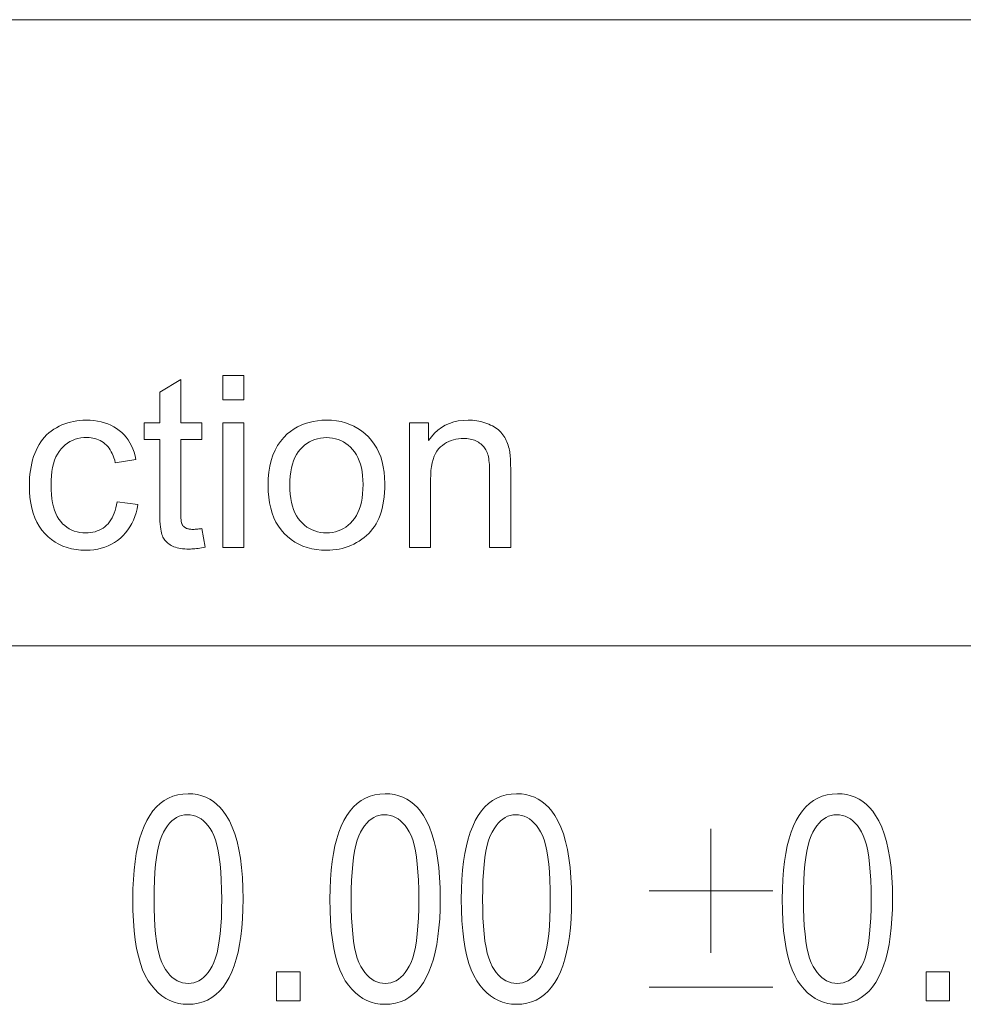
# Model space of a CAD drawing. Extents: x 5 to 415, y 5 to 296.
# Tile 18 of 46: x 337 to 350, y 21 to 36. Entities that reach past the tile are written whole.
import ezdxf

# ---------------------------------------------------------------- set-up
doc = ezdxf.new("R2010")
doc.units = 0

msp = doc.modelspace()

# ---------------------------------------------------------------- linework, layer by layer
at = {"color": 7, "lineweight": 13}
for p, q in [((210, 35.59132), (410, 35.59132)), ((290.188171, 26.481186), (356.239014, 26.481186))]:
    msp.add_line(p, q, dxfattribs=at)
for points in [[(339.62793, 30.05986), (339.62793, 30.412861), (339.934875, 30.412861), (339.934875, 30.05986)], [(339.32608, 28.187418), (339.370422, 27.916271), (339.344788, 27.911087), (339.319672, 27.906448), (339.295105, 27.902355), (339.271118, 27.898809), (339.24765, 27.895807), (339.224731, 27.893353), (339.202332, 27.891441), (339.180511, 27.890078), (339.159241, 27.889259), (339.138489, 27.888987), (339.105835, 27.889515), (339.074646, 27.891102), (339.044983, 27.893744), (339.016815, 27.897446), (338.990143, 27.902203), (338.964966, 27.908018), (338.941284, 27.91489), (338.919128, 27.922819), (338.898468, 27.931807), (338.879303, 27.941851), (338.86142, 27.952757), (338.844635, 27.964327), (338.828949, 27.976563), (338.814362, 27.989464), (338.800842, 28.003029), (338.788422, 28.017262), (338.7771, 28.032156), (338.766876, 28.047718), (338.757751, 28.063944), (338.749695, 28.080835), (338.742554, 28.09996), (338.736176, 28.122889), (338.73056, 28.149618), (338.725677, 28.180153), (338.721558, 28.214489), (338.71817, 28.252628), (338.715546, 28.294571), (338.713684, 28.340317), (338.712555, 28.389864), (338.712158, 28.443216), (338.712158, 29.485167), (338.487061, 29.485167), (338.487061, 29.723911), (338.712158, 29.723911), (338.712158, 30.172411), (339.017426, 30.356585), (339.017426, 29.723911), (339.32608, 29.723911), (339.32608, 29.485167), (339.017426, 29.485167), (339.017426, 28.426163), (339.017578, 28.400839), (339.018066, 28.37739), (339.01889, 28.355818), (339.02002, 28.336121), (339.021484, 28.3183), (339.023254, 28.302357), (339.02536, 28.288288), (339.027802, 28.276094), (339.030548, 28.265778), (339.03363, 28.257336), (339.037079, 28.249985), (339.040924, 28.242943), (339.045197, 28.236206), (339.049866, 28.229778), (339.054932, 28.223656), (339.060425, 28.21784), (339.066345, 28.212332), (339.072632, 28.20713), (339.079346, 28.202236), (339.086487, 28.197649), (339.094147, 28.193438), (339.102417, 28.189669), (339.111328, 28.186342), (339.12088, 28.18346), (339.131042, 28.181023), (339.141846, 28.179028), (339.153259, 28.177475), (339.165344, 28.176367), (339.17804, 28.175701), (339.191376, 28.17548), (339.201904, 28.1756), (339.213135, 28.175959), (339.224976, 28.176554), (339.237488, 28.177391), (339.25061, 28.178465), (339.264404, 28.179777), (339.27887, 28.18133), (339.293945, 28.183121), (339.309692, 28.18515)], [(338.091431, 28.576231), (338.39328, 28.537008), (338.381836, 28.475948), (338.36731, 28.417603), (338.349701, 28.361965), (338.32901, 28.30904), (338.305237, 28.258827), (338.278381, 28.211327), (338.248413, 28.166536), (338.215363, 28.124456), (338.17926, 28.085091), (338.140045, 28.048433), (338.098358, 28.014898), (338.05481, 27.984894), (338.009399, 27.958418), (337.962128, 27.935472), (337.913025, 27.916058), (337.86203, 27.900173), (337.809204, 27.887817), (337.754486, 27.878994), (337.697937, 27.873697), (337.639526, 27.871933), (337.56662, 27.874363), (337.496643, 27.881653), (337.429596, 27.893805), (337.365448, 27.910814), (337.304199, 27.932686), (337.245911, 27.959415), (337.190491, 27.991007), (337.138031, 28.027458), (337.08847, 28.068769), (337.041809, 28.114941), (336.998871, 28.165649), (336.960449, 28.22057), (336.926575, 28.279701), (336.897186, 28.343044), (336.872345, 28.410601), (336.85199, 28.48237), (336.836182, 28.55835), (336.82489, 28.638542), (336.818115, 28.722948), (336.815857, 28.811565), (336.816833, 28.869493), (336.819733, 28.925959), (336.824615, 28.980955), (336.831421, 29.034485), (336.840149, 29.086548), (336.85083, 29.137144), (336.863495, 29.186275), (336.878052, 29.233938), (336.894592, 29.280136), (336.913055, 29.324867), (336.933502, 29.367764), (336.955994, 29.408461), (336.980499, 29.446959), (337.00705, 29.483257), (337.035614, 29.517355), (337.066223, 29.549252), (337.098877, 29.578951), (337.133514, 29.606449), (337.170227, 29.631746), (337.208923, 29.654846), (337.249023, 29.675745), (337.289795, 29.694443), (337.331268, 29.710941), (337.373474, 29.725241), (337.416351, 29.737341), (337.45993, 29.74724), (337.504211, 29.75494), (337.549164, 29.760439), (337.594849, 29.763739), (337.641235, 29.764839), (337.699158, 29.763348), (337.754944, 29.758871), (337.808563, 29.75141), (337.860046, 29.740965), (337.909393, 29.727535), (337.956573, 29.711121), (338.001617, 29.691723), (338.044495, 29.669342), (338.085236, 29.643974), (338.12384, 29.615623), (338.160004, 29.584526), (338.193481, 29.550924), (338.224274, 29.514812), (338.25235, 29.476196), (338.27774, 29.435072), (338.300446, 29.391441), (338.320435, 29.345304), (338.337738, 29.296659), (338.352356, 29.24551), (338.364288, 29.191851), (338.065857, 29.145807), (338.056671, 29.181398), (338.046173, 29.215179), (338.034363, 29.247154), (338.02124, 29.277323), (338.006805, 29.305681), (337.991058, 29.332233), (337.973999, 29.356977), (337.955627, 29.379913), (337.935944, 29.401043), (337.914917, 29.420364), (337.892822, 29.43786), (337.869812, 29.453516), (337.845886, 29.467329), (337.821075, 29.4793), (337.795349, 29.489429), (337.768707, 29.497717), (337.74118, 29.504164), (337.712738, 29.508768), (337.683411, 29.51153), (337.653168, 29.512451), (337.607666, 29.510788), (337.563873, 29.5058), (337.521851, 29.497488), (337.481537, 29.485849), (337.442993, 29.470884), (337.406158, 29.452595), (337.371094, 29.430981), (337.337738, 29.40604), (337.306152, 29.377773), (337.276306, 29.346184), (337.248749, 29.310993), (337.224121, 29.271933), (337.202362, 29.229002), (337.183533, 29.182199), (337.167572, 29.131525), (337.154541, 29.076981), (337.144379, 29.018566), (337.137146, 28.956278), (337.132782, 28.89012), (337.131348, 28.820091), (337.132751, 28.7491), (337.136932, 28.682096), (337.143921, 28.619085), (337.153717, 28.560064), (337.16629, 28.505033), (337.181671, 28.453993), (337.19986, 28.406944), (337.220825, 28.363884), (337.244598, 28.324816), (337.271179, 28.289736), (337.299988, 28.258308), (337.330505, 28.230186), (337.362732, 28.205374), (337.396698, 28.18387), (337.432312, 28.165674), (337.469666, 28.150787), (337.508728, 28.139208), (337.549469, 28.130938), (337.591949, 28.125975), (337.636108, 28.124321), (337.671661, 28.125429), (337.706024, 28.128754), (337.739197, 28.134296), (337.771179, 28.142056), (337.801941, 28.152033), (337.831543, 28.164225), (337.859924, 28.178635), (337.887146, 28.195263), (337.913147, 28.214106), (337.937958, 28.235167), (337.961273, 28.25853), (337.982849, 28.284279), (338.002625, 28.312418), (338.02063, 28.342943), (338.036865, 28.375854), (338.051331, 28.411156), (338.064026, 28.448843), (338.074921, 28.488918), (338.084076, 28.53138)], [(339.62793, 27.912861), (339.62793, 29.723911), (339.934875, 29.723911), (339.934875, 27.912861)], [(340.287903, 28.818386), (340.29068, 28.916391), (340.299072, 29.009178), (340.313049, 29.096745), (340.332642, 29.179096), (340.357788, 29.256227), (340.38855, 29.32814), (340.424927, 29.394836), (340.466888, 29.456312), (340.514404, 29.512571), (340.567566, 29.563612), (340.615295, 29.601845), (340.6651, 29.636053), (340.716949, 29.666237), (340.770844, 29.692396), (340.826782, 29.714533), (340.884766, 29.732643), (340.944763, 29.746729), (341.006836, 29.75679), (341.070984, 29.762827), (341.137146, 29.764839), (341.210449, 29.762392), (341.281067, 29.755051), (341.348938, 29.742815), (341.414093, 29.725685), (341.476501, 29.703661), (341.536194, 29.676743), (341.59314, 29.64493), (341.647369, 29.608223), (341.698853, 29.566622), (341.74765, 29.520126), (341.792664, 29.469315), (341.832977, 29.41477), (341.86853, 29.356491), (341.899353, 29.294477), (341.925415, 29.228729), (341.946747, 29.159246), (341.963348, 29.086027), (341.975189, 29.009075), (341.9823, 28.928389), (341.98468, 28.843966), (341.983643, 28.775539), (341.980499, 28.710098), (341.97525, 28.64764), (341.967896, 28.588167), (341.958466, 28.531679), (341.94693, 28.478174), (341.933289, 28.427654), (341.917572, 28.380119), (341.899719, 28.335567), (341.879791, 28.294001), (341.85788, 28.25482), (341.834045, 28.217432), (341.808289, 28.181833), (341.780609, 28.148026), (341.751038, 28.116007), (341.719574, 28.085781), (341.686188, 28.057344), (341.650879, 28.030699), (341.613678, 28.005844), (341.574554, 27.982779), (341.534119, 27.961718), (341.49292, 27.942875), (341.451019, 27.926249), (341.408386, 27.911839), (341.365021, 27.899645), (341.320892, 27.889669), (341.276062, 27.881908), (341.230469, 27.876368), (341.184174, 27.873041), (341.137146, 27.871933), (341.062531, 27.874372), (340.990845, 27.881687), (340.922089, 27.893881), (340.856232, 27.910952), (340.793304, 27.932898), (340.733276, 27.959723), (340.676178, 27.991425), (340.622009, 28.028004), (340.57074, 28.06946), (340.522369, 28.115793), (340.477814, 28.166716), (340.437958, 28.221933), (340.402771, 28.281448), (340.372314, 28.345263), (340.346497, 28.413372), (340.325409, 28.485781), (340.30899, 28.562485), (340.297272, 28.643488), (340.290222, 28.728788)], [(342.344513, 27.912861), (342.344513, 29.723911), (342.620758, 29.723911), (342.620758, 29.466408), (342.662445, 29.523109), (342.707672, 29.573843), (342.756439, 29.618608), (342.808777, 29.657404), (342.864624, 29.690231), (342.924042, 29.717091), (342.987, 29.73798), (343.053497, 29.752901), (343.123566, 29.761854), (343.197174, 29.764839), (343.229645, 29.76425), (343.261597, 29.762486), (343.292999, 29.759544), (343.323914, 29.755426), (343.354279, 29.75013), (343.384094, 29.74366), (343.413391, 29.736012), (343.4422, 29.727186), (343.470428, 29.717184), (343.498169, 29.706005), (343.524902, 29.693872), (343.550293, 29.681005), (343.57431, 29.667406), (343.596924, 29.653072), (343.618164, 29.638006), (343.638031, 29.622206), (343.656494, 29.605673), (343.673584, 29.588406), (343.689301, 29.570406), (343.703644, 29.551674), (343.716888, 29.532217), (343.729279, 29.512043), (343.740875, 29.491152), (343.751678, 29.469545), (343.761627, 29.447224), (343.770752, 29.424185), (343.779083, 29.400429), (343.786591, 29.375957), (343.793274, 29.350771), (343.799133, 29.324867), (343.802368, 29.306534), (343.805267, 29.285645), (343.807831, 29.262196), (343.810059, 29.236189), (343.81192, 29.207626), (343.813477, 29.176504), (343.814667, 29.142824), (343.815521, 29.106585), (343.81604, 29.067789), (343.816193, 29.026436), (343.816193, 27.912861), (343.509247, 27.912861), (343.509247, 29.014498), (343.508881, 29.051069), (343.507813, 29.085747), (343.506012, 29.11853), (343.50351, 29.149424), (343.500275, 29.178421), (343.496338, 29.205528), (343.491699, 29.230742), (343.486328, 29.254061), (343.480225, 29.27549), (343.473419, 29.295023), (343.465698, 29.313236), (343.456879, 29.330698), (343.44696, 29.34741), (343.435913, 29.363373), (343.423767, 29.378584), (343.410492, 29.393045), (343.396118, 29.406755), (343.380646, 29.419716), (343.364075, 29.431927), (343.346375, 29.443386), (343.32782, 29.453917), (343.308624, 29.463339), (343.288788, 29.471651), (343.268341, 29.478857), (343.247253, 29.484953), (343.225525, 29.489941), (343.203186, 29.49382), (343.180206, 29.496592), (343.156616, 29.498255), (343.132355, 29.49881), (343.093689, 29.497564), (343.056061, 29.49383), (343.019531, 29.487606), (342.98407, 29.478891), (342.949677, 29.467688), (342.916382, 29.453993), (342.884125, 29.437809), (342.852966, 29.419136), (342.822876, 29.397974), (342.793854, 29.374321), (342.766785, 29.347189), (342.742584, 29.31559), (342.721222, 29.279522), (342.702728, 29.238987), (342.687073, 29.193983), (342.674255, 29.144512), (342.664276, 29.090572), (342.657166, 29.032166), (342.652893, 28.96929), (342.651459, 28.901947), (342.651459, 27.912861)], [(340.603363, 28.818386), (340.604889, 28.750557), (340.609436, 28.686224), (340.617035, 28.625387), (340.627655, 28.568045), (340.641327, 28.5142), (340.65802, 28.46385), (340.677734, 28.416996), (340.7005, 28.373638), (340.726318, 28.333776), (340.755127, 28.297411), (340.786285, 28.264524), (340.819, 28.235098), (340.853271, 28.209135), (340.889099, 28.186632), (340.926514, 28.167593), (340.965515, 28.152016), (341.006073, 28.139898), (341.048187, 28.131245), (341.091888, 28.126051), (341.137146, 28.124321), (341.182068, 28.12606), (341.225464, 28.131279), (341.267334, 28.139975), (341.307678, 28.152151), (341.346466, 28.167807), (341.383728, 28.186939), (341.419464, 28.209553), (341.453644, 28.235643), (341.486298, 28.265215), (341.517426, 28.298264), (341.546265, 28.334877), (341.572052, 28.375139), (341.594818, 28.419052), (341.614563, 28.466612), (341.631256, 28.517824), (341.644897, 28.572683), (341.655548, 28.631193), (341.663116, 28.693352), (341.667664, 28.759161), (341.669189, 28.828617), (341.667664, 28.894178), (341.663086, 28.956482), (341.655457, 29.01553), (341.644775, 29.07132), (341.631042, 29.123852), (341.614258, 29.173126), (341.594421, 29.219145), (341.571533, 29.261906), (341.545563, 29.301409), (341.516571, 29.337656), (341.485291, 29.370543), (341.452545, 29.399969), (341.418304, 29.425932), (341.382599, 29.448433), (341.345398, 29.467474), (341.306702, 29.483051), (341.266541, 29.495169), (341.224884, 29.503822), (341.181763, 29.509016), (341.137146, 29.510746), (341.091888, 29.509024), (341.048187, 29.503857), (341.006073, 29.495245), (340.965515, 29.483189), (340.926514, 29.467688), (340.889099, 29.44874), (340.853271, 29.42635), (340.819, 29.400515), (340.786285, 29.371235), (340.755127, 29.338509), (340.726318, 29.302305), (340.7005, 29.262589), (340.677734, 29.219358), (340.65802, 29.172615), (340.641327, 29.12236), (340.627655, 29.06859), (340.617035, 29.011309), (340.609436, 28.950514), (340.604889, 28.886208)], [(338.320038, 22.796036), (338.322052, 22.943396), (338.328186, 23.083429), (338.338348, 23.216139), (338.3526, 23.34152), (338.370941, 23.459576), (338.393341, 23.570307), (338.4198, 23.67371), (338.450348, 23.769787), (338.484955, 23.85854), (338.523651, 23.939964), (338.566315, 24.01384), (338.612823, 24.079937), (338.663208, 24.13826), (338.717468, 24.188805), (338.775604, 24.231575), (338.837616, 24.266567), (338.903473, 24.293785), (338.973206, 24.313225), (339.046783, 24.32489), (339.124268, 24.328777), (339.193176, 24.325626), (339.259064, 24.316172), (339.321991, 24.300415), (339.381927, 24.278355), (339.438904, 24.249992), (339.492859, 24.215326), (339.543823, 24.174358), (339.591827, 24.127087), (339.63681, 24.073511), (339.678833, 24.013634), (339.725494, 23.932945), (339.767242, 23.84313), (339.804077, 23.744186), (339.835999, 23.636118), (339.863007, 23.518921), (339.885101, 23.392597), (339.902283, 23.257149), (339.914581, 23.11257), (339.921936, 22.958866), (339.924408, 22.796036), (339.922363, 22.649443), (339.91629, 22.510075), (339.906158, 22.37793), (339.891968, 22.253008), (339.873749, 22.135309), (339.851471, 22.024836), (339.825134, 21.921585), (339.794739, 21.825558), (339.760284, 21.736755), (339.721802, 21.655176), (339.679321, 21.581108), (339.632904, 21.514835), (339.582581, 21.45636), (339.52829, 21.405682), (339.470093, 21.362799), (339.407959, 21.327713), (339.341919, 21.300425), (339.271912, 21.280933), (339.197998, 21.269238), (339.120178, 21.265341), (339.051056, 21.268778), (338.984497, 21.279091), (338.920502, 21.296282), (338.859039, 21.320347), (338.800171, 21.351288), (338.743835, 21.389105), (338.690063, 21.433798), (338.638855, 21.485367), (338.59021, 21.543812), (338.544098, 21.609133), (338.501526, 21.682884), (338.46344, 21.766623), (338.42984, 21.860348), (338.400696, 21.964058), (338.376038, 22.077755), (338.355896, 22.201439), (338.34021, 22.335108), (338.328979, 22.478764), (338.322266, 22.632406)], [(341.187012, 22.796036), (341.189056, 22.943396), (341.19516, 23.083429), (341.205353, 23.216139), (341.219604, 23.34152), (341.237915, 23.459576), (341.260315, 23.570307), (341.286774, 23.67371), (341.317322, 23.769787), (341.351929, 23.85854), (341.390625, 23.939964), (341.433289, 24.01384), (341.479797, 24.079937), (341.530212, 24.13826), (341.584473, 24.188805), (341.642578, 24.231575), (341.70459, 24.266567), (341.770447, 24.293785), (341.840179, 24.313225), (341.913788, 24.32489), (341.991241, 24.328777), (342.06015, 24.325626), (342.126068, 24.316172), (342.188995, 24.300415), (342.248932, 24.278355), (342.305878, 24.249992), (342.359833, 24.215326), (342.410828, 24.174358), (342.458801, 24.127087), (342.503815, 24.073511), (342.545807, 24.013634), (342.592468, 23.932945), (342.634216, 23.84313), (342.671051, 23.744186), (342.702972, 23.636118), (342.72998, 23.518921), (342.752075, 23.392597), (342.769287, 23.257149), (342.781555, 23.11257), (342.78894, 22.958866), (342.791382, 22.796036), (342.789368, 22.649443), (342.783264, 22.510075), (342.773132, 22.37793), (342.758972, 22.253008), (342.740723, 22.135309), (342.718445, 22.024836), (342.692108, 21.921585), (342.661713, 21.825558), (342.627289, 21.736755), (342.588776, 21.655176), (342.546295, 21.581108), (342.499908, 21.514835), (342.449554, 21.45636), (342.395294, 21.405682), (342.337097, 21.362799), (342.274963, 21.327713), (342.208893, 21.300425), (342.138916, 21.280933), (342.065002, 21.269238), (341.987152, 21.265341), (341.91803, 21.268778), (341.851471, 21.279091), (341.787476, 21.296282), (341.726044, 21.320347), (341.667145, 21.351288), (341.610809, 21.389105), (341.557037, 21.433798), (341.505829, 21.485367), (341.457184, 21.543812), (341.411102, 21.609133), (341.36853, 21.682884), (341.330414, 21.766623), (341.296814, 21.860348), (341.26767, 21.964058), (341.243042, 22.077755), (341.22287, 22.201439), (341.207184, 22.335108), (341.195984, 22.478764), (341.18927, 22.632406)], [(343.098328, 22.796036), (343.100372, 22.943396), (343.106476, 23.083429), (343.116669, 23.216139), (343.13092, 23.34152), (343.149231, 23.459576), (343.171631, 23.570307), (343.19812, 23.67371), (343.228638, 23.769787), (343.263275, 23.85854), (343.301941, 23.939964), (343.344604, 24.01384), (343.391144, 24.079937), (343.441528, 24.13826), (343.495789, 24.188805), (343.553925, 24.231575), (343.615906, 24.266567), (343.681763, 24.293785), (343.751495, 24.313225), (343.825104, 24.32489), (343.902557, 24.328777), (343.971466, 24.325626), (344.037384, 24.316172), (344.100311, 24.300415), (344.160248, 24.278355), (344.217194, 24.249992), (344.271149, 24.215326), (344.322144, 24.174358), (344.370117, 24.127087), (344.415131, 24.073511), (344.457123, 24.013634), (344.503784, 23.932945), (344.545532, 23.84313), (344.582367, 23.744186), (344.614288, 23.636118), (344.641327, 23.518921), (344.663422, 23.392597), (344.680603, 23.257149), (344.692871, 23.11257), (344.700256, 22.958866), (344.702698, 22.796036), (344.700684, 22.649443), (344.694611, 22.510075), (344.684479, 22.37793), (344.670288, 22.253008), (344.652069, 22.135309), (344.629761, 22.024836), (344.603424, 21.921585), (344.573059, 21.825558), (344.538605, 21.736755), (344.500122, 21.655176), (344.457642, 21.581108), (344.411224, 21.514835), (344.36087, 21.45636), (344.30661, 21.405682), (344.248413, 21.362799), (344.186279, 21.327713), (344.120209, 21.300425), (344.050232, 21.280933), (343.976318, 21.269238), (343.898468, 21.265341), (343.829346, 21.268778), (343.762787, 21.279091), (343.698792, 21.296282), (343.63736, 21.320347), (343.578461, 21.351288), (343.522156, 21.389105), (343.468384, 21.433798), (343.417175, 21.485367), (343.3685, 21.543812), (343.322418, 21.609133), (343.279846, 21.682884), (343.24176, 21.766623), (343.20813, 21.860348), (343.179016, 21.964058), (343.154358, 22.077755), (343.134186, 22.201439), (343.1185, 22.335108), (343.1073, 22.478764), (343.100586, 22.632406)], [(347.76532, 22.796036), (347.767365, 22.943396), (347.773468, 23.083429), (347.783661, 23.216139), (347.797913, 23.34152), (347.816223, 23.459576), (347.838623, 23.570307), (347.865082, 23.67371), (347.89563, 23.769787), (347.930237, 23.85854), (347.968933, 23.939964), (348.011597, 24.01384), (348.058105, 24.079937), (348.108521, 24.13826), (348.162781, 24.188805), (348.220886, 24.231575), (348.282898, 24.266567), (348.348755, 24.293785), (348.418488, 24.313225), (348.492096, 24.32489), (348.56955, 24.328777), (348.638458, 24.325626), (348.704376, 24.316172), (348.767303, 24.300415), (348.82724, 24.278355), (348.884186, 24.249992), (348.938141, 24.215326), (348.989136, 24.174358), (349.037109, 24.127087), (349.082123, 24.073511), (349.124115, 24.013634), (349.170776, 23.932945), (349.212524, 23.84313), (349.249359, 23.744186), (349.281281, 23.636118), (349.308289, 23.518921), (349.330383, 23.392597), (349.347595, 23.257149), (349.359863, 23.11257), (349.367218, 22.958866), (349.36969, 22.796036), (349.367676, 22.649443), (349.361572, 22.510075), (349.35144, 22.37793), (349.33728, 22.253008), (349.319031, 22.135309), (349.296753, 22.024836), (349.270416, 21.921585), (349.240021, 21.825558), (349.205597, 21.736755), (349.167084, 21.655176), (349.124603, 21.581108), (349.078186, 21.514835), (349.027863, 21.45636), (348.973602, 21.405682), (348.915405, 21.362799), (348.853271, 21.327713), (348.787201, 21.300425), (348.717224, 21.280933), (348.643311, 21.269238), (348.56546, 21.265341), (348.496338, 21.268778), (348.429779, 21.279091), (348.365784, 21.296282), (348.304352, 21.320347), (348.245453, 21.351288), (348.189117, 21.389105), (348.135345, 21.433798), (348.084137, 21.485367), (348.035492, 21.543812), (347.98941, 21.609133), (347.946838, 21.682884), (347.908722, 21.766623), (347.875122, 21.860348), (347.845978, 21.964058), (347.82135, 22.077755), (347.801178, 22.201439), (347.785492, 22.335108), (347.774292, 22.478764), (347.767578, 22.632406)], [(338.629028, 22.796036), (338.630432, 22.654743), (338.634644, 22.523088), (338.641663, 22.401073), (338.651459, 22.288696), (338.664093, 22.185957), (338.679504, 22.092857), (338.697723, 22.009396), (338.71875, 21.935572), (338.742584, 21.871387), (338.769226, 21.816841), (338.798035, 21.7696), (338.82843, 21.727331), (338.860413, 21.690037), (338.893951, 21.657713), (338.929077, 21.630363), (338.96579, 21.607986), (339.004059, 21.590582), (339.043915, 21.57815), (339.085358, 21.570692), (339.128357, 21.568205), (339.169006, 21.570723), (339.208313, 21.578274), (339.246277, 21.590858), (339.282898, 21.608479), (339.318146, 21.631132), (339.352051, 21.658819), (339.384613, 21.69154), (339.415833, 21.729296), (339.445679, 21.772087), (339.474182, 21.81991), (339.500641, 21.874979), (339.524292, 21.939501), (339.545166, 22.013477), (339.563263, 22.096909), (339.578552, 22.189795), (339.591095, 22.292133), (339.60083, 22.403929), (339.607788, 22.525177), (339.611938, 22.655878), (339.613342, 22.796036), (339.611938, 22.937706), (339.607727, 23.069679), (339.600739, 23.19195), (339.590912, 23.304522), (339.578308, 23.407393), (339.562866, 23.500565), (339.544647, 23.584038), (339.523621, 23.65781), (339.499817, 23.721882), (339.473175, 23.776255), (339.444305, 23.823299), (339.413788, 23.865395), (339.381592, 23.902536), (339.347778, 23.934727), (339.312256, 23.961964), (339.275116, 23.984249), (339.236298, 24.001581), (339.195831, 24.013962), (339.153717, 24.021391), (339.109924, 24.023867), (339.069672, 24.021349), (339.030731, 24.013798), (338.993134, 24.001213), (338.956879, 23.983595), (338.921936, 23.960939), (338.888306, 23.933252), (338.856018, 23.900532), (338.825073, 23.862776), (338.795471, 23.819984), (338.767151, 23.772161), (338.740906, 23.717093), (338.717438, 23.652571), (338.696716, 23.578594), (338.678772, 23.495163), (338.663574, 23.402277), (338.651123, 23.299938), (338.641479, 23.188143), (338.634552, 23.066895), (338.630402, 22.936193)], [(341.496033, 22.796036), (341.497406, 22.654743), (341.501617, 22.523088), (341.508636, 22.401073), (341.518433, 22.288696), (341.531067, 22.185957), (341.546478, 22.092857), (341.564697, 22.009396), (341.585724, 21.935572), (341.609558, 21.871387), (341.6362, 21.816841), (341.665009, 21.7696), (341.695404, 21.727331), (341.727386, 21.690037), (341.760956, 21.657713), (341.796082, 21.630363), (341.832764, 21.607986), (341.871063, 21.590582), (341.910889, 21.57815), (341.952332, 21.570692), (341.995331, 21.568205), (342.036011, 21.570723), (342.075317, 21.578274), (342.113281, 21.590858), (342.149872, 21.608479), (342.18515, 21.631132), (342.219055, 21.658819), (342.251617, 21.69154), (342.282806, 21.729296), (342.312683, 21.772087), (342.341187, 21.81991), (342.367615, 21.874979), (342.391266, 21.939501), (342.41214, 22.013477), (342.430237, 22.096909), (342.445557, 22.189795), (342.458069, 22.292133), (342.467804, 22.403929), (342.474762, 22.525177), (342.478943, 22.655878), (342.480316, 22.796036), (342.478943, 22.937706), (342.474731, 23.069679), (342.467712, 23.19195), (342.457916, 23.304522), (342.445282, 23.407393), (342.429871, 23.500565), (342.411652, 23.584038), (342.390625, 23.65781), (342.366791, 23.721882), (342.340149, 23.776255), (342.311279, 23.823299), (342.280762, 23.865395), (342.248596, 23.902536), (342.214752, 23.934727), (342.17926, 23.961964), (342.14209, 23.984249), (342.103302, 24.001581), (342.062836, 24.013962), (342.020691, 24.021391), (341.976929, 24.023867), (341.936646, 24.021349), (341.897736, 24.013798), (341.860107, 24.001213), (341.823853, 23.983595), (341.78891, 23.960939), (341.75531, 23.933252), (341.723022, 23.900532), (341.692078, 23.862776), (341.662445, 23.819984), (341.634155, 23.772161), (341.60791, 23.717093), (341.584412, 23.652571), (341.56369, 23.578594), (341.545746, 23.495163), (341.530548, 23.402277), (341.518127, 23.299938), (341.508453, 23.188143), (341.501556, 23.066895), (341.497406, 22.936193)], [(343.407349, 22.796036), (343.408752, 22.654743), (343.412964, 22.523088), (343.419952, 22.401073), (343.429779, 22.288696), (343.442383, 22.185957), (343.457794, 22.092857), (343.476044, 22.009396), (343.49707, 21.935572), (343.520874, 21.871387), (343.547516, 21.816841), (343.576355, 21.7696), (343.60675, 21.727331), (343.638702, 21.690037), (343.672272, 21.657713), (343.707397, 21.630363), (343.74411, 21.607986), (343.782379, 21.590582), (343.822235, 21.57815), (343.863647, 21.570692), (343.906647, 21.568205), (343.947327, 21.570723), (343.986633, 21.578274), (344.024597, 21.590858), (344.061218, 21.608479), (344.096466, 21.631132), (344.130371, 21.658819), (344.162933, 21.69154), (344.194122, 21.729296), (344.223999, 21.772087), (344.252502, 21.81991), (344.278931, 21.874979), (344.302582, 21.939501), (344.323456, 22.013477), (344.341553, 22.096909), (344.356873, 22.189795), (344.369385, 22.292133), (344.37912, 22.403929), (344.386078, 22.525177), (344.390259, 22.655878), (344.391663, 22.796036), (344.390259, 22.937706), (344.386047, 23.069679), (344.379028, 23.19195), (344.369232, 23.304522), (344.356598, 23.407393), (344.341187, 23.500565), (344.322968, 23.584038), (344.301941, 23.65781), (344.278107, 23.721882), (344.251465, 23.776255), (344.222626, 23.823299), (344.192078, 23.865395), (344.159912, 23.902536), (344.126068, 23.934727), (344.090576, 23.961964), (344.053436, 23.984249), (344.014618, 24.001581), (343.974152, 24.013962), (343.932037, 24.021391), (343.888245, 24.023867), (343.847992, 24.021349), (343.809052, 24.013798), (343.771454, 24.001213), (343.735168, 23.983595), (343.700226, 23.960939), (343.666626, 23.933252), (343.634338, 23.900532), (343.603394, 23.862776), (343.573761, 23.819984), (343.545471, 23.772161), (343.519226, 23.717093), (343.495758, 23.652571), (343.475037, 23.578594), (343.457062, 23.495163), (343.441864, 23.402277), (343.429443, 23.299938), (343.419769, 23.188143), (343.412872, 23.066895), (343.408722, 22.936193)], [(348.074341, 22.796036), (348.075714, 22.654743), (348.079926, 22.523088), (348.086945, 22.401073), (348.096741, 22.288696), (348.109375, 22.185957), (348.124786, 22.092857), (348.143005, 22.009396), (348.164032, 21.935572), (348.187866, 21.871387), (348.214508, 21.816841), (348.243317, 21.7696), (348.273712, 21.727331), (348.305695, 21.690037), (348.339264, 21.657713), (348.37439, 21.630363), (348.411072, 21.607986), (348.449371, 21.590582), (348.489197, 21.57815), (348.53064, 21.570692), (348.573639, 21.568205), (348.614319, 21.570723), (348.653625, 21.578274), (348.691589, 21.590858), (348.72818, 21.608479), (348.763458, 21.631132), (348.797363, 21.658819), (348.829926, 21.69154), (348.861115, 21.729296), (348.890991, 21.772087), (348.919495, 21.81991), (348.945923, 21.874979), (348.969574, 21.939501), (348.990448, 22.013477), (349.008545, 22.096909), (349.023865, 22.189795), (349.036377, 22.292133), (349.046112, 22.403929), (349.05307, 22.525177), (349.057251, 22.655878), (349.058624, 22.796036), (349.057251, 22.937706), (349.05304, 23.069679), (349.046021, 23.19195), (349.036194, 23.304522), (349.02359, 23.407393), (349.008179, 23.500565), (348.98996, 23.584038), (348.968933, 23.65781), (348.945099, 23.721882), (348.918457, 23.776255), (348.889587, 23.823299), (348.85907, 23.865395), (348.826904, 23.902536), (348.79306, 23.934727), (348.757568, 23.961964), (348.720398, 23.984249), (348.68161, 24.001581), (348.641144, 24.013962), (348.598999, 24.021391), (348.555237, 24.023867), (348.514954, 24.021349), (348.476044, 24.013798), (348.438416, 24.001213), (348.402161, 23.983595), (348.367218, 23.960939), (348.333618, 23.933252), (348.301331, 23.900532), (348.270386, 23.862776), (348.240753, 23.819984), (348.212463, 23.772161), (348.186218, 23.717093), (348.16272, 23.652571), (348.141998, 23.578594), (348.124054, 23.495163), (348.108856, 23.402277), (348.096436, 23.299938), (348.086761, 23.188143), (348.079865, 23.066895), (348.075714, 22.936193)], [(340.411438, 21.3165), (340.411438, 21.736008), (340.755219, 21.736008), (340.755219, 21.3165)], [(349.85672, 21.3165), (349.85672, 21.736008), (350.200531, 21.736008), (350.200531, 21.3165)]]:
    msp.add_lwpolyline(points, close=True, dxfattribs=at)
for points in [[(346.72821, 22.0165), (346.72821, 23.8165)], [(345.828217, 22.9165), (347.628204, 22.9165)], [(345.828217, 21.5165), (347.628204, 21.5165)]]:
    msp.add_lwpolyline(points, dxfattribs=at)

doc.saveas('drawing.dxf')
